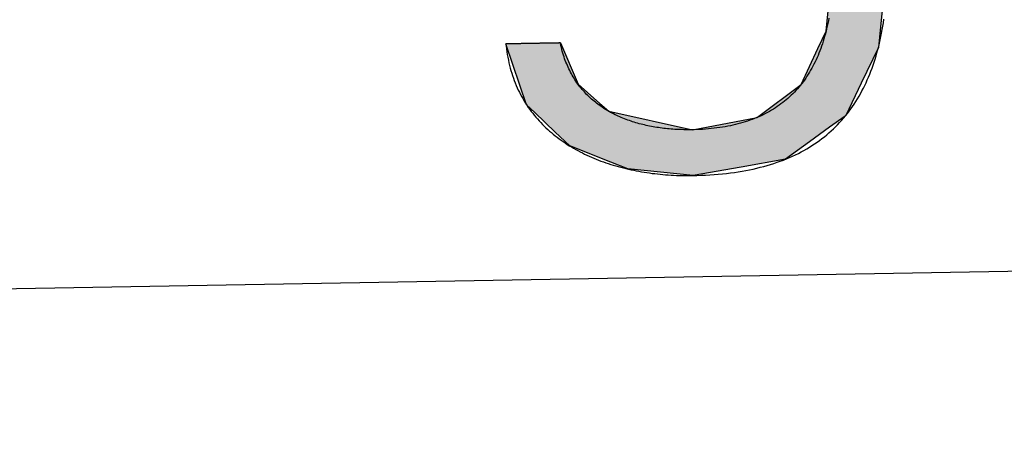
# Model space of a CAD drawing. Extents: x 1073 to 6773, y 6141 to 11466.
# Tile 22 of 53: x 3537 to 3653, y 8011 to 8060. Entities that reach past the tile are written whole.
import ezdxf

# ---------------------------------------------------------------- set-up
doc = ezdxf.new("R2010")
doc.units = 0
doc.layers.get('0').update_dxf_attribs({"linetype": 'CONTINUOUS'})
doc.layers.add('LOGO', color=7, linetype='CONTINUOUS')

# ---------------------------------------------------------------- blocks, each defined once
blk = doc.blocks.new('*U49')
at = {"layer": 'LOGO', "color": 30, "linetype": 'CONTINUOUS'}
for p, q in [((70.736, 7.654), (71.316, 7.774)), ((71.316, 7.774), (72.103, 7.654)), ((69.862, 7.472), (70.736, 7.654)), ((72.103, 7.654), (72.485, 7.472)), ((73.747, 7.351), (73.747, 7.555)), ((74.669, 7.555), (74.669, 7.351)), ((69.672, 7.326), (69.862, 7.472)), ((72.485, 7.472), (72.791, 7.326)), ((73.747, 7.256), (73.747, 7.351)), ((74.669, 7.351), (74.669, 7.256)), ((69.239, 6.993), (69.672, 7.326)), ((72.791, 7.326), (73.169, 6.993)), ((73.747, 6.903), (73.747, 7.256)), ((74.669, 7.256), (74.669, 6.903)), ((68.806, 6.661), (69.153, 6.928)), ((69.153, 6.928), (69.239, 6.993)), ((70.704, 6.928), (70.07, 6.661)), ((72.161, 6.842), (71.772, 6.928)), ((72.187, 6.836), (72.161, 6.842)), ((72.754, 6.486), (72.187, 6.836)), ((73.169, 6.993), (73.244, 6.928)), ((73.244, 6.928), (73.342, 6.842)), ((73.342, 6.842), (73.346, 6.836)), ((73.346, 6.836), (73.568, 6.486)), ((73.747, 6.47), (73.747, 6.903)), ((74.669, 6.903), (74.669, 6.47)), ((68.562, 6.23), (68.792, 6.651)), ((68.792, 6.651), (68.806, 6.661)), ((70.058, 6.651), (69.574, 6.23)), ((70.07, 6.661), (70.058, 6.651)), ((72.956, 6.252), (72.754, 6.486)), ((73.568, 6.486), (73.717, 6.252)), ((73.747, 6.455), (73.747, 6.47)), ((73.747, 6.252), (73.747, 6.455)), ((74.669, 6.47), (74.669, 6.455)), ((74.669, 6.455), (74.669, 6.252)), ((68.131, 5.44), (68.562, 6.23)), ((69.574, 6.23), (69.18, 5.44)), ((73.185, 5.986), (72.956, 6.252)), ((74.669, 6.252), (74.669, 5.986)), ((73.672, 4.703), (73.185, 5.986)), ((74.669, 5.986), (74.669, 4.703)), ((68.065, 5.015), (68.131, 5.44)), ((69.18, 5.44), (68.969, 5.015)), ((67.904, 3.968), (68.065, 5.015)), ((68.969, 5.015), (68.872, 3.968)), ((73.687, 4.085), (73.672, 4.703)), ((74.669, 4.703), (74.669, 4.085)), ((73.708, 3.295), (73.687, 4.085)), ((74.669, 4.085), (74.669, 3.295)), ((67.954, 3.58), (67.904, 3.968)), ((68.872, 3.968), (68.836, 3.58)), ((68.098, 2.453), (67.954, 3.58)), ((68.836, 3.58), (69.115, 2.453)), ((73.273, 2.006), (73.708, 3.295)), ((74.669, 3.295), (74.669, 2.006)), ((68.2, 2.246), (68.098, 2.453)), ((69.115, 2.453), (69.167, 2.246)), ((68.688, 1.253), (68.2, 2.246)), ((69.167, 2.246), (69.986, 1.253)), ((72.961, 1.699), (73.273, 2.006)), ((74.669, 2.006), (74.669, 1.699)), ((72.901, 1.639), (72.961, 1.699)), ((74.669, 1.699), (74.669, 1.639)), ((72.369, 1.116), (72.901, 1.639)), ((73.717, 1.639), (73.384, 1.116)), ((73.747, 0.913), (73.747, 1.639)), ((74.669, 1.639), (74.669, 0.913)), ((68.704, 1.22), (68.688, 1.253)), ((69.029, 0.966), (68.704, 1.22)), ((69.986, 1.253), (70.054, 1.22)), ((70.054, 1.22), (70.586, 0.966)), ((71.744, 0.901), (72.054, 1.008)), ((72.054, 1.008), (72.369, 1.116)), ((73.315, 1.008), (73.195, 0.901)), ((73.384, 1.116), (73.315, 1.008)), ((69.159, 0.865), (69.029, 0.966)), ((69.16, 0.864), (69.159, 0.865)), ((69.602, 0.518), (69.16, 0.864)), ((70.586, 0.966), (71.308, 0.865)), ((71.39, 0.865), (71.744, 0.901)), ((73.153, 0.864), (72.764, 0.518)), ((73.154, 0.865), (73.153, 0.864)), ((73.195, 0.901), (73.154, 0.865)), ((73.747, 0.615), (73.747, 0.913)), ((74.669, 0.913), (74.669, 0.615)), ((69.764, 0.391), (69.602, 0.518)), ((72.764, 0.518), (72.494, 0.391)), ((73.606, -0.61), (73.747, 0.615)), ((74.669, 0.615), (74.522, -0.61)), ((70.739, 0.2), (69.764, 0.391)), ((72.494, 0.391), (72.088, 0.2)), ((71.316, 0.087), (70.739, 0.2)), ((72.088, 0.2), (71.316, 0.087)), ((73.462, -0.904), (73.606, -0.61)), ((74.522, -0.61), (74.486, -0.904)), ((68.409, -1.438), (68.183, -0.733)), ((69.105, -0.733), (69.393, -1.438)), ((73.168, -1.505), (73.462, -0.904)), ((74.486, -0.904), (74.186, -1.505)), ((68.516, -1.769), (68.409, -1.438)), ((69.393, -1.438), (69.755, -1.769)), ((72.422, -2.047), (73.168, -1.505)), ((74.186, -1.505), (73.915, -2.047)), ((68.652, -1.904), (68.516, -1.769)), ((69.755, -1.769), (69.903, -1.904)), ((68.992, -2.24), (68.652, -1.904)), ((69.903, -1.904), (71.316, -2.24)), ((71.316, -2.24), (72.412, -2.054)), ((72.412, -2.054), (72.422, -2.047)), ((73.904, -2.054), (73.636, -2.24)), ((73.915, -2.047), (73.904, -2.054)), ((69.233, -2.479), (68.992, -2.24)), ((73.636, -2.24), (73.295, -2.479)), ((69.922, -2.766), (69.233, -2.479)), ((73.295, -2.479), (72.881, -2.766)), ((70.208, -2.886), (69.922, -2.766)), ((72.881, -2.766), (72.131, -2.886)), ((71.316, -3.017), (70.208, -2.886)), ((72.131, -2.886), (71.316, -3.017))]:
    blk.add_line(p, q, dxfattribs=at)
at = {"layer": 'LOGO', "color": 30, "linetype": 'CONTINUOUS', "extrusion": (0, 0, -1)}
for points in [[(-71.316, 7.774), (-72.103, 7.654), (-70.736, 7.654)], [(-70.736, 7.654), (-72.485, 7.472), (-69.862, 7.472)], [(-70.736, 7.654), (-72.103, 7.654), (-72.485, 7.472)], [(-73.747, 7.555), (-74.669, 7.351), (-73.747, 7.351)], [(-73.747, 7.555), (-74.669, 7.555), (-74.669, 7.351)], [(-69.862, 7.472), (-72.791, 7.326), (-69.672, 7.326)], [(-69.862, 7.472), (-72.485, 7.472), (-72.791, 7.326)], [(-73.747, 7.351), (-74.669, 7.256), (-73.747, 7.256)], [(-73.747, 7.351), (-74.669, 7.351), (-74.669, 7.256)], [(-69.672, 7.326), (-73.169, 6.993), (-69.239, 6.993)], [(-69.672, 7.326), (-72.791, 7.326), (-73.169, 6.993)], [(-73.747, 7.256), (-74.669, 6.903), (-73.747, 6.903)], [(-73.747, 7.256), (-74.669, 7.256), (-74.669, 6.903)], [(-69.153, 6.928), (-70.07, 6.661), (-68.806, 6.661)], [(-69.239, 6.993), (-70.704, 6.928), (-69.153, 6.928)], [(-69.153, 6.928), (-70.704, 6.928), (-70.07, 6.661)], [(-69.239, 6.993), (-71.476, 6.993), (-70.704, 6.928)], [(-71.476, 6.993), (-73.244, 6.928), (-71.772, 6.928)], [(-71.476, 6.993), (-73.169, 6.993), (-73.244, 6.928)], [(-71.772, 6.928), (-73.342, 6.842), (-72.161, 6.842)], [(-71.772, 6.928), (-73.244, 6.928), (-73.342, 6.842)], [(-72.161, 6.842), (-73.346, 6.836), (-72.187, 6.836)], [(-72.161, 6.842), (-73.342, 6.842), (-73.346, 6.836)], [(-72.187, 6.836), (-73.568, 6.486), (-72.754, 6.486)], [(-72.187, 6.836), (-73.346, 6.836), (-73.568, 6.486)], [(-73.747, 6.903), (-74.669, 6.47), (-73.747, 6.47)], [(-73.747, 6.903), (-74.669, 6.903), (-74.669, 6.47)], [(-68.792, 6.651), (-69.574, 6.23), (-68.562, 6.23)], [(-68.806, 6.661), (-70.058, 6.651), (-68.792, 6.651)], [(-68.792, 6.651), (-70.058, 6.651), (-69.574, 6.23)], [(-68.806, 6.661), (-70.07, 6.661), (-70.058, 6.651)], [(-72.754, 6.486), (-73.717, 6.252), (-72.956, 6.252)], [(-72.754, 6.486), (-73.568, 6.486), (-73.717, 6.252)], [(-73.747, 6.47), (-74.669, 6.455), (-73.747, 6.455)], [(-73.747, 6.47), (-74.669, 6.47), (-74.669, 6.455)], [(-73.747, 6.455), (-74.669, 6.252), (-73.747, 6.252)], [(-73.747, 6.455), (-74.669, 6.455), (-74.669, 6.252)], [(-68.562, 6.23), (-69.18, 5.44), (-68.131, 5.44)], [(-68.562, 6.23), (-69.574, 6.23), (-69.18, 5.44)], [(-72.956, 6.252), (-74.669, 5.986), (-73.185, 5.986)], [(-72.956, 6.252), (-74.669, 6.252), (-74.669, 5.986)], [(-73.185, 5.986), (-74.669, 4.703), (-73.672, 4.703)], [(-73.185, 5.986), (-74.669, 5.986), (-74.669, 4.703)], [(-68.131, 5.44), (-68.969, 5.015), (-68.065, 5.015)], [(-68.131, 5.44), (-69.18, 5.44), (-68.969, 5.015)], [(-68.065, 5.015), (-68.872, 3.968), (-67.904, 3.968)], [(-68.065, 5.015), (-68.969, 5.015), (-68.872, 3.968)], [(-73.672, 4.703), (-74.669, 4.085), (-73.687, 4.085)], [(-73.672, 4.703), (-74.669, 4.703), (-74.669, 4.085)], [(-73.687, 4.085), (-74.669, 3.295), (-73.708, 3.295)], [(-73.687, 4.085), (-74.669, 4.085), (-74.669, 3.295)], [(-67.904, 3.968), (-68.836, 3.58), (-67.954, 3.58)], [(-67.904, 3.968), (-68.872, 3.968), (-68.836, 3.58)], [(-67.954, 3.58), (-69.115, 2.453), (-68.098, 2.453)], [(-67.954, 3.58), (-68.836, 3.58), (-69.115, 2.453)], [(-73.708, 3.295), (-74.669, 2.006), (-73.273, 2.006)], [(-73.708, 3.295), (-74.669, 3.295), (-74.669, 2.006)], [(-68.098, 2.453), (-69.167, 2.246), (-68.2, 2.246)], [(-68.098, 2.453), (-69.115, 2.453), (-69.167, 2.246)], [(-68.2, 2.246), (-69.986, 1.253), (-68.688, 1.253)], [(-68.2, 2.246), (-69.167, 2.246), (-69.986, 1.253)], [(-73.273, 2.006), (-74.669, 1.699), (-72.961, 1.699)], [(-73.273, 2.006), (-74.669, 2.006), (-74.669, 1.699)], [(-72.961, 1.699), (-74.669, 1.639), (-72.901, 1.639)], [(-72.961, 1.699), (-74.669, 1.699), (-74.669, 1.639)], [(-72.901, 1.639), (-73.384, 1.116), (-72.369, 1.116)], [(-72.901, 1.639), (-73.717, 1.639), (-73.384, 1.116)], [(-73.747, 1.639), (-74.669, 0.913), (-73.747, 0.913)], [(-73.747, 1.639), (-74.669, 1.639), (-74.669, 0.913)], [(-68.688, 1.253), (-70.054, 1.22), (-68.704, 1.22)], [(-68.688, 1.253), (-69.986, 1.253), (-70.054, 1.22)], [(-68.704, 1.22), (-70.586, 0.966), (-69.029, 0.966)], [(-68.704, 1.22), (-70.054, 1.22), (-70.586, 0.966)], [(-72.054, 1.008), (-73.195, 0.901), (-71.744, 0.901)], [(-72.369, 1.116), (-73.315, 1.008), (-72.054, 1.008)], [(-72.054, 1.008), (-73.315, 1.008), (-73.195, 0.901)], [(-72.369, 1.116), (-73.384, 1.116), (-73.315, 1.008)], [(-69.029, 0.966), (-71.308, 0.865), (-69.159, 0.865)], [(-69.029, 0.966), (-70.586, 0.966), (-71.308, 0.865)], [(-69.159, 0.865), (-71.316, 0.864), (-69.16, 0.864)], [(-69.159, 0.865), (-71.308, 0.865), (-71.316, 0.864)], [(-69.16, 0.864), (-72.764, 0.518), (-69.602, 0.518)], [(-69.16, 0.864), (-73.153, 0.864), (-72.764, 0.518)], [(-71.39, 0.865), (-73.153, 0.864), (-71.316, 0.864)], [(-71.744, 0.901), (-73.154, 0.865), (-71.39, 0.865)], [(-71.39, 0.865), (-73.154, 0.865), (-73.153, 0.864)], [(-71.744, 0.901), (-73.195, 0.901), (-73.154, 0.865)], [(-73.747, 0.913), (-74.669, 0.615), (-73.747, 0.615)], [(-73.747, 0.913), (-74.669, 0.913), (-74.669, 0.615)], [(-69.602, 0.518), (-72.494, 0.391), (-69.764, 0.391)], [(-69.602, 0.518), (-72.764, 0.518), (-72.494, 0.391)], [(-73.747, 0.615), (-74.522, -0.61), (-73.606, -0.61)], [(-73.747, 0.615), (-74.669, 0.615), (-74.522, -0.61)], [(-69.764, 0.391), (-72.088, 0.2), (-70.739, 0.2)], [(-69.764, 0.391), (-72.494, 0.391), (-72.088, 0.2)], [(-70.739, 0.2), (-72.088, 0.2), (-71.316, 0.087)], [(-73.606, -0.61), (-74.486, -0.904), (-73.462, -0.904)], [(-73.606, -0.61), (-74.522, -0.61), (-74.486, -0.904)], [(-68.183, -0.733), (-69.393, -1.438), (-68.409, -1.438)], [(-68.183, -0.733), (-69.105, -0.733), (-69.393, -1.438)], [(-73.462, -0.904), (-74.186, -1.505), (-73.168, -1.505)], [(-73.462, -0.904), (-74.486, -0.904), (-74.186, -1.505)], [(-68.409, -1.438), (-69.755, -1.769), (-68.516, -1.769)], [(-68.409, -1.438), (-69.393, -1.438), (-69.755, -1.769)], [(-73.168, -1.505), (-73.915, -2.047), (-72.422, -2.047)], [(-73.168, -1.505), (-74.186, -1.505), (-73.915, -2.047)], [(-68.516, -1.769), (-69.903, -1.904), (-68.652, -1.904)], [(-68.516, -1.769), (-69.755, -1.769), (-69.903, -1.904)], [(-68.652, -1.904), (-71.316, -2.24), (-68.992, -2.24)], [(-68.652, -1.904), (-69.903, -1.904), (-71.316, -2.24)], [(-72.412, -2.054), (-73.636, -2.24), (-71.316, -2.24)], [(-72.422, -2.047), (-73.904, -2.054), (-72.412, -2.054)], [(-72.412, -2.054), (-73.904, -2.054), (-73.636, -2.24)], [(-72.422, -2.047), (-73.915, -2.047), (-73.904, -2.054)], [(-68.992, -2.24), (-73.295, -2.479), (-69.233, -2.479)], [(-68.992, -2.24), (-73.636, -2.24), (-73.295, -2.479)], [(-69.233, -2.479), (-72.881, -2.766), (-69.922, -2.766)], [(-69.233, -2.479), (-73.295, -2.479), (-72.881, -2.766)], [(-69.922, -2.766), (-72.131, -2.886), (-70.208, -2.886)], [(-69.922, -2.766), (-72.881, -2.766), (-72.131, -2.886)], [(-70.208, -2.886), (-72.131, -2.886), (-71.316, -3.017)]]:
    blk.add_solid(points, dxfattribs=at)
blk = doc.blocks.new('KLAUS')
at = {"layer": 'LOGO'}
blk.add_polyline3d([(73.657, -0.39, 0), (73.648, -0.435, 0), (73.638, -0.481, 0), (73.627, -0.525, 0), (73.616, -0.57, 0), (73.605, -0.613, 0), (73.593, -0.656, 0), (73.58, -0.699, 0), (73.567, -0.741, 0), (73.554, -0.782, 0), (73.54, -0.823, 0), (73.525, -0.863, 0), (73.511, -0.903, 0), (73.495, -0.942, 0), (73.479, -0.981, 0), (73.463, -1.019, 0), (73.446, -1.057, 0), (73.428, -1.094, 0), (73.41, -1.13, 0), (73.392, -1.166, 0), (73.373, -1.201, 0), (73.353, -1.236, 0), (73.333, -1.27, 0), (73.312, -1.303, 0), (73.291, -1.336, 0), (73.27, -1.369, 0), (73.248, -1.401, 0), (73.225, -1.432, 0), (73.202, -1.463, 0), (73.178, -1.493, 0), (73.154, -1.522, 0), (73.129, -1.551, 0), (73.103, -1.58, 0), (73.078, -1.607, 0), (73.051, -1.635, 0), (73.024, -1.661, 0), (72.997, -1.687, 0), (72.969, -1.713, 0), (72.94, -1.738, 0), (72.911, -1.762, 0), (72.881, -1.786, 0), (72.851, -1.809, 0), (72.82, -1.831, 0), (72.789, -1.853, 0), (72.757, -1.875, 0), (72.725, -1.895, 0), (72.692, -1.916, 0), (72.658, -1.935, 0), (72.624, -1.954, 0), (72.59, -1.973, 0), (72.554, -1.99, 0), (72.519, -2.008, 0), (72.482, -2.024, 0), (72.445, -2.04, 0), (72.408, -2.055, 0), (72.37, -2.07, 0), (72.331, -2.084, 0), (72.292, -2.098, 0), (72.252, -2.111, 0), (72.212, -2.123, 0), (72.171, -2.135, 0), (72.13, -2.146, 0), (72.088, -2.157, 0), (72.045, -2.166, 0), (72.002, -2.176, 0), (71.958, -2.184, 0), (71.914, -2.192, 0), (71.869, -2.2, 0), (71.823, -2.207, 0), (71.777, -2.213, 0), (71.73, -2.218, 0), (71.683, -2.223, 0), (71.635, -2.228, 0), (71.587, -2.231, 0), (71.538, -2.234, 0), (71.488, -2.237, 0), (71.438, -2.239, 0), (71.387, -2.24, 0), (71.335, -2.24, 0), (71.296, -2.24, 0), (71.265, -2.24, 0), (71.234, -2.24, 0), (71.202, -2.239, 0), (71.171, -2.238, 0), (71.14, -2.236, 0), (71.109, -2.235, 0), (71.078, -2.233, 0), (71.047, -2.231, 0), (71.016, -2.229, 0), (70.985, -2.226, 0), (70.954, -2.223, 0), (70.923, -2.22, 0), (70.893, -2.217, 0), (70.862, -2.213, 0), (70.832, -2.209, 0), (70.801, -2.205, 0), (70.771, -2.2, 0), (70.741, -2.195, 0), (70.711, -2.19, 0), (70.681, -2.185, 0), (70.651, -2.179, 0), (70.622, -2.173, 0), (70.592, -2.167, 0), (70.563, -2.16, 0), (70.534, -2.154, 0), (70.504, -2.146, 0), (70.475, -2.139, 0), (70.447, -2.131, 0), (70.418, -2.123, 0), (70.39, -2.115, 0), (70.361, -2.106, 0), (70.333, -2.097, 0), (70.305, -2.088, 0), (70.278, -2.078, 0), (70.25, -2.068, 0), (70.223, -2.058, 0), (70.196, -2.047, 0), (70.169, -2.036, 0), (70.142, -2.025, 0), (70.115, -2.013, 0), (70.089, -2.002, 0), (70.063, -1.989, 0), (70.037, -1.977, 0), (70.011, -1.964, 0), (69.986, -1.951, 0), (69.961, -1.937, 0), (69.936, -1.923, 0), (69.911, -1.909, 0), (69.887, -1.894, 0), (69.863, -1.879, 0), (69.839, -1.864, 0), (69.815, -1.848, 0), (69.792, -1.832, 0), (69.769, -1.816, 0), (69.746, -1.799, 0), (69.724, -1.782, 0), (69.701, -1.764, 0), (69.68, -1.746, 0), (69.658, -1.728, 0), (69.637, -1.71, 0), (69.616, -1.691, 0), (69.595, -1.671, 0), (69.575, -1.652, 0), (69.555, -1.632, 0), (69.535, -1.611, 0), (69.516, -1.59, 0), (69.497, -1.569, 0), (69.478, -1.547, 0), (69.46, -1.525, 0), (69.442, -1.503, 0), (69.424, -1.48, 0), (69.407, -1.457, 0), (69.39, -1.433, 0), (69.373, -1.41, 0), (69.357, -1.385, 0), (69.341, -1.36, 0), (69.326, -1.335, 0), (69.311, -1.31, 0), (69.296, -1.284, 0), (69.282, -1.257, 0), (69.269, -1.23, 0), (69.255, -1.203, 0), (69.242, -1.175, 0), (69.23, -1.147, 0), (69.217, -1.119, 0), (69.206, -1.09, 0), (69.195, -1.061, 0), (69.184, -1.031, 0), (69.173, -1.001, 0), (69.163, -0.97, 0), (69.154, -0.939, 0), (69.145, -0.907, 0), (69.136, -0.875, 0), (69.128, -0.843, 0), (69.121, -0.81, 0), (69.113, -0.777, 0), (69.107, -0.743, 0), (69.105, -0.733, 0), (69.104, -0.733, 0), (69.103, -0.733, 0), (69.101, -0.733, 0), (69.099, -0.733, 0), (69.096, -0.733, 0), (69.092, -0.733, 0), (69.088, -0.733, 0), (69.084, -0.733, 0), (69.079, -0.733, 0), (69.074, -0.733, 0), (69.068, -0.733, 0), (69.062, -0.733, 0), (69.056, -0.733, 0), (69.049, -0.733, 0), (69.041, -0.733, 0), (69.034, -0.733, 0), (69.025, -0.733, 0), (69.017, -0.733, 0), (69.008, -0.733, 0), (68.999, -0.733, 0), (68.989, -0.733, 0), (68.979, -0.733, 0), (68.969, -0.733, 0), (68.959, -0.733, 0), (68.948, -0.733, 0), (68.937, -0.733, 0), (68.925, -0.733, 0), (68.914, -0.733, 0), (68.902, -0.733, 0), (68.89, -0.733, 0), (68.878, -0.733, 0), (68.865, -0.733, 0), (68.853, -0.733, 0), (68.84, -0.733, 0), (68.827, -0.733, 0), (68.814, -0.733, 0), (68.8, -0.733, 0), (68.787, -0.733, 0), (68.773, -0.733, 0), (68.76, -0.733, 0), (68.746, -0.733, 0), (68.732, -0.733, 0), (68.718, -0.733, 0), (68.704, -0.733, 0), (68.69, -0.733, 0), (68.676, -0.733, 0), (68.662, -0.733, 0), (68.648, -0.733, 0), (68.634, -0.733, 0), (68.62, -0.733, 0), (68.605, -0.733, 0), (68.591, -0.733, 0), (68.577, -0.733, 0), (68.563, -0.733, 0), (68.549, -0.733, 0), (68.536, -0.733, 0), (68.522, -0.733, 0), (68.508, -0.733, 0), (68.495, -0.733, 0), (68.481, -0.733, 0), (68.468, -0.733, 0), (68.455, -0.733, 0), (68.442, -0.733, 0), (68.429, -0.733, 0), (68.417, -0.733, 0), (68.404, -0.733, 0), (68.392, -0.733, 0), (68.38, -0.733, 0), (68.369, -0.733, 0), (68.357, -0.733, 0), (68.346, -0.733, 0), (68.335, -0.733, 0), (68.324, -0.733, 0), (68.314, -0.733, 0), (68.304, -0.733, 0), (68.294, -0.733, 0), (68.285, -0.733, 0), (68.276, -0.733, 0), (68.267, -0.733, 0), (68.258, -0.733, 0), (68.251, -0.733, 0), (68.243, -0.733, 0), (68.236, -0.733, 0), (68.229, -0.733, 0), (68.222, -0.733, 0), (68.216, -0.733, 0), (68.211, -0.733, 0), (68.206, -0.733, 0), (68.201, -0.733, 0), (68.197, -0.733, 0), (68.194, -0.733, 0), (68.19, -0.733, 0), (68.188, -0.733, 0), (68.186, -0.733, 0), (68.184, -0.733, 0), (68.183, -0.733, 0), (68.183, -0.733, 0), (68.186, -0.769, 0), (68.191, -0.818, 0), (68.197, -0.866, 0), (68.204, -0.913, 0), (68.211, -0.96, 0), (68.22, -1.007, 0), (68.229, -1.052, 0), (68.239, -1.097, 0), (68.25, -1.142, 0), (68.261, -1.186, 0), (68.273, -1.229, 0), (68.287, -1.272, 0), (68.3, -1.314, 0), (68.315, -1.356, 0), (68.33, -1.397, 0), (68.346, -1.438, 0), (68.363, -1.478, 0), (68.38, -1.517, 0), (68.399, -1.556, 0), (68.417, -1.595, 0), (68.437, -1.633, 0), (68.457, -1.67, 0), (68.478, -1.706, 0), (68.499, -1.743, 0), (68.522, -1.778, 0), (68.544, -1.813, 0), (68.568, -1.848, 0), (68.592, -1.882, 0), (68.617, -1.915, 0), (68.642, -1.948, 0), (68.668, -1.981, 0), (68.694, -2.012, 0), (68.721, -2.044, 0), (68.749, -2.075, 0), (68.777, -2.105, 0), (68.806, -2.134, 0), (68.835, -2.164, 0), (68.865, -2.192, 0), (68.895, -2.22, 0), (68.926, -2.248, 0), (68.957, -2.275, 0), (68.989, -2.302, 0), (69.021, -2.328, 0), (69.054, -2.353, 0), (69.088, -2.378, 0), (69.121, -2.403, 0), (69.156, -2.427, 0), (69.19, -2.451, 0), (69.225, -2.474, 0), (69.261, -2.496, 0), (69.297, -2.518, 0), (69.333, -2.54, 0), (69.37, -2.561, 0), (69.407, -2.581, 0), (69.445, -2.601, 0), (69.483, -2.621, 0), (69.521, -2.64, 0), (69.56, -2.658, 0), (69.599, -2.676, 0), (69.638, -2.694, 0), (69.678, -2.711, 0), (69.718, -2.727, 0), (69.758, -2.744, 0), (69.799, -2.759, 0), (69.84, -2.774, 0), (69.881, -2.789, 0), (69.923, -2.803, 0), (69.965, -2.817, 0), (70.007, -2.83, 0), (70.049, -2.843, 0), (70.092, -2.855, 0), (70.135, -2.867, 0), (70.178, -2.878, 0), (70.221, -2.889, 0), (70.265, -2.9, 0), (70.309, -2.91, 0), (70.353, -2.919, 0), (70.397, -2.928, 0), (70.441, -2.937, 0), (70.486, -2.945, 0), (70.53, -2.953, 0), (70.575, -2.96, 0), (70.62, -2.967, 0), (70.665, -2.973, 0), (70.711, -2.979, 0), (70.756, -2.985, 0), (70.802, -2.99, 0), (70.847, -2.994, 0), (70.893, -2.999, 0), (70.939, -3.002, 0), (70.984, -3.006, 0), (71.03, -3.008, 0), (71.076, -3.011, 0), (71.123, -3.013, 0), (71.169, -3.014, 0), (71.215, -3.016, 0), (71.261, -3.016, 0), (71.307, -3.017, 0), (71.377, -3.016, 0), (71.451, -3.015, 0), (71.525, -3.013, 0), (71.597, -3.01, 0), (71.669, -3.007, 0), (71.739, -3.002, 0), (71.809, -2.997, 0), (71.877, -2.991, 0), (71.945, -2.984, 0), (72.012, -2.976, 0), (72.077, -2.967, 0), (72.142, -2.957, 0), (72.206, -2.947, 0), (72.269, -2.936, 0), (72.331, -2.924, 0), (72.391, -2.911, 0), (72.451, -2.897, 0), (72.51, -2.883, 0), (72.569, -2.868, 0), (72.626, -2.852, 0), (72.682, -2.835, 0), (72.738, -2.817, 0), (72.792, -2.799, 0), (72.846, -2.78, 0), (72.899, -2.76, 0), (72.951, -2.739, 0), (73.001, -2.717, 0), (73.052, -2.695, 0), (73.101, -2.672, 0), (73.149, -2.648, 0), (73.197, -2.623, 0), (73.243, -2.598, 0), (73.289, -2.572, 0), (73.334, -2.545, 0), (73.378, -2.517, 0), (73.421, -2.489, 0), (73.464, -2.46, 0), (73.505, -2.43, 0), (73.546, -2.399, 0), (73.586, -2.368, 0), (73.625, -2.336, 0), (73.663, -2.303, 0), (73.701, -2.269, 0), (73.738, -2.235, 0), (73.774, -2.2, 0), (73.809, -2.164, 0), (73.843, -2.128, 0), (73.877, -2.09, 0), (73.909, -2.053, 0), (73.942, -2.014, 0), (73.973, -1.975, 0), (74.003, -1.935, 0), (74.033, -1.894, 0), (74.062, -1.853, 0), (74.09, -1.811, 0), (74.118, -1.768, 0), (74.145, -1.724, 0), (74.171, -1.68, 0), (74.196, -1.635, 0), (74.221, -1.59, 0), (74.244, -1.544, 0), (74.268, -1.497, 0), (74.29, -1.45, 0), (74.312, -1.401, 0), (74.333, -1.353, 0), (74.353, -1.303, 0), (74.373, -1.253, 0), (74.392, -1.202, 0), (74.41, -1.151, 0), (74.428, -1.099, 0), (74.445, -1.046, 0), (74.461, -0.993, 0), (74.477, -0.939, 0), (74.492, -0.884, 0), (74.506, -0.829, 0), (74.52, -0.773, 0), (74.533, -0.717, 0), (74.545, -0.66, 0), (74.557, -0.602, 0), (74.568, -0.544, 0), (74.579, -0.485, 0), (74.589, -0.426, 0)], dxfattribs=at)
at = {"layer": 'LOGO', "color": 30, "linetype": 'CONTINUOUS'}
blk.add_blockref('*U49', (0, 0), dxfattribs=at)

msp = doc.modelspace()

# ---------------------------------------------------------------- linework, layer by layer
msp.add_line((4146.36, 8039.16), (1812.77, 7998.42))

# ---------------------------------------------------------------- block references
at = {"xscale": 6.929133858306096, "yscale": 6.929133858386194, "zscale": 6.929133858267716, "rotation": 0.9999999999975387}
msp.add_blockref('KLAUS', (3121.8, 8054.09), dxfattribs=at)

doc.saveas('drawing.dxf')
